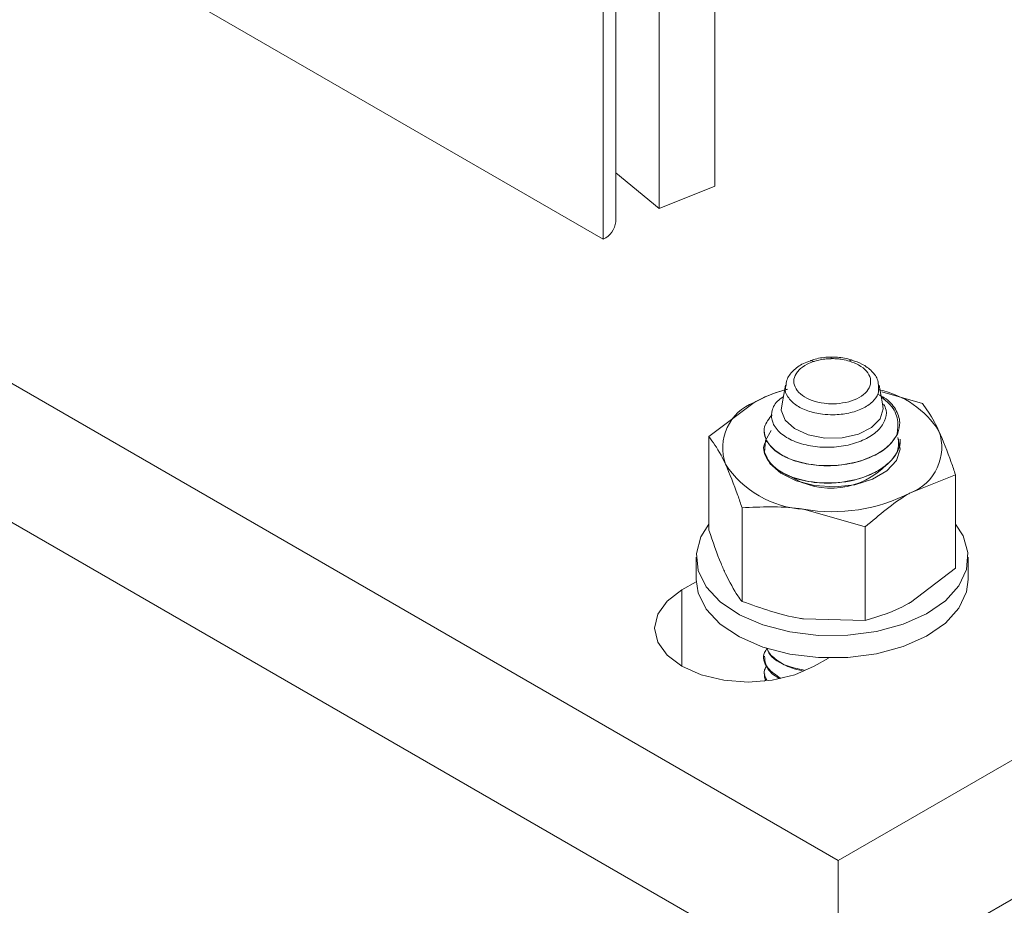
# Model space of a CAD drawing. Header units: millimetres. Extents: x 219 to 1654, y -143 to 1232.
# Tile 5 of 36: x 520 to 578, y 55 to 107. Entities that reach past the tile are written whole.
import ezdxf

# ---------------------------------------------------------------- set-up
doc = ezdxf.new("R2010")
doc.units = ezdxf.units.MM

msp = doc.modelspace()

# ---------------------------------------------------------------- linework, layer by layer
at = {"color": 7, "linetype": 'Continuous', "lineweight": 15}
for p, q in [((554.226, 94.307), (554.226, 321.128)), ((554.958, 95.327), (554.958, 321.289)), ((560.788, 260.732), (560.788, 97.424)), ((557.512, 259.408), (557.512, 96.1)), ((568.05, 57.752), (461.984, 118.983)), ((674.116, 118.983), (568.05, 57.752)), ((554.226, 94.307), (524.527, 111.452)), ((568.05, 49.587), (461.984, 110.817)), ((674.116, 110.817), (568.05, 49.587)), ((557.512, 96.1), (554.958, 98.205)), ((557.512, 96.1), (560.788, 97.424)), ((564.945, 85.723), (564.742, 84.622)), ((570.649, 84.625), (570.448, 85.72)), ((570.623, 85.333), (573.003, 84.631)), ((560.446, 82.689), (563.1, 84.695)), ((563.696, 83.044), (563.696, 83.035)), ((560.446, 77.186), (560.446, 82.689)), ((571.696, 82.525), (571.696, 82.533)), ((574.946, 80.446), (572.292, 79.388)), ((574.946, 74.944), (574.946, 80.446)), ((562.389, 73.001), (562.389, 78.504)), ((569.639, 77.382), (566.014, 78.417)), ((569.639, 71.88), (569.639, 77.382)), ((559.696, 75.591), (559.696, 74.285)), ((575.696, 74.285), (575.696, 75.591)), ((574.946, 74.944), (572.292, 72.938)), ((558.857, 73.672), (559.699, 74.158)), ((569.639, 71.88), (566.014, 71.966)), ((563.696, 69.775), (563.696, 69.767)), ((567.477, 69.668), (566.636, 69.182)), ((563.695, 68.3), (563.791, 68.355)), ((563.696, 68.754), (563.696, 68.746)), ((568.05, 57.752), (568.05, 49.587))]:
    msp.add_line(p, q, dxfattribs=at)
at = {"color": 8, "linetype": 'Continuous', "lineweight": 15}
msp.add_line((558.857, 73.672), (558.857, 69.182), dxfattribs=at)
at = {"color": 7, "linetype": 'Continuous', "lineweight": 15, "flags": 128}
for points in [[(570.649, 84.624), (570.696, 84.32), (570.521, 83.736), (570.015, 83.22), (569.237, 82.833), (568.279, 82.62), (567.252, 82.606), (566.278, 82.793), (565.469, 83.159), (564.922, 83.66), (564.699, 84.239), (564.742, 84.622)], [(564.103, 83.056), (563.766, 82.471), (563.721, 81.783), (564.03, 81.118), (564.664, 80.535), (565.568, 80.086), (566.661, 79.811), (567.846, 79.734), (569.017, 79.862), (570.071, 80.184), (570.915, 80.67), (571.472, 81.279), (571.693, 81.955), (571.56, 82.639), (571.56, 82.639)], [(560.446, 77.544), (559.973, 76.795), (559.705, 75.808), (559.811, 74.812), (560.285, 73.851), (561.107, 72.972), (562.236, 72.216), (563.62, 71.617), (565.195, 71.204), (566.887, 70.996), (568.617, 71.003), (570.304, 71.225), (571.869, 71.651)], [(571.869, 71.651), (573.239, 72.261), (574.349, 73.026), (575.149, 73.912), (575.6, 74.876), (575.681, 75.874), (575.389, 76.858), (574.946, 77.544)], [(559.696, 74.285), (559.811, 73.505), (560.285, 72.545), (561.107, 71.666), (562.236, 70.909), (563.62, 70.311), (565.195, 69.898), (566.887, 69.69), (568.617, 69.697), (570.304, 69.918), (571.869, 70.344)], [(571.869, 70.344), (573.239, 70.954), (574.349, 71.72), (575.149, 72.605), (575.6, 73.57), (575.696, 74.285)], [(566.636, 69.182), (565.496, 68.677), (564.17, 68.36), (562.746, 68.252), (561.323, 68.36), (559.996, 68.677), (558.857, 69.182), (557.983, 69.84), (557.434, 70.605), (557.246, 71.427), (557.434, 72.249), (557.983, 73.015), (558.857, 73.672)]]:
    msp.add_lwpolyline(points, dxfattribs=at)
at = {"color": 7, "linetype": 'Continuous', "lineweight": 15}
for centre, radius, start, end in [((553.708, 95.451), 1.256, 294.33262, 354.34753), ((566.942, 77.859), 7.842, 103.986, 119.33615), ((569.345, 80.064), 5.489, 32.49949, 78.34938), ((564.112, 82.023), 2.858, 110.74185, 199.46147), ((570.05, 83.607), 1.665, 330.29761, 334.53976), ((571.28, 82.061), 2.858, 290.74219, 19.46073), ((566.369, 84.34), 5.934, 213.43842, 266.56696), ((567.629, 84.208), 4.546, 237.81533, 316.30848), ((567.707, 88.25), 9.978, 260.22873, 297.35726)]:
    msp.add_arc(centre, radius, start, end, dxfattribs=at)
for points, knots in [([(566.424, 87.154), (566.279, 87.102), (565.88, 86.96), (565.377, 86.586), (565.009, 86.108), (564.984, 85.766), (564.974, 85.637)], [0, 0, 0, 0, 0.185136, 0.507509, 0.813886, 1, 1, 1, 1]), ([(566.587, 87.099), (566.461, 87.051), (566.117, 86.919), (565.776, 86.666), (565.507, 86.324), (565.392, 85.946), (565.522, 85.493), (565.904, 85.092), (566.491, 84.792), (567.141, 84.641), (567.824, 84.604), (568.505, 84.679), (569.168, 84.903), (569.668, 85.242), (569.95, 85.659), (569.981, 86.113), (569.749, 86.549), (569.309, 86.908), (568.9, 87.058), (568.714, 87.127)], [0, 0, 0, 0, 0.037684, 0.102525, 0.134591, 0.199413, 0.264524, 0.329265, 0.39314, 0.456136, 0.500097, 0.562775, 0.625458, 0.688084, 0.751244, 0.815307, 0.880156, 0.945261, 1, 1, 1, 1]), ([(566.424, 87.156), (566.437, 87.162), (566.472, 87.176), (566.527, 87.149), (566.569, 87.116), (566.582, 87.104), (566.587, 87.099)], [0, 0, 0, 0, 0.292951, 0.776954, 0.915325, 1, 1, 1, 1]), ([(567.629, 87.364), (567.565, 87.363), (567.211, 87.36), (566.787, 87.29), (566.482, 87.181), (566.427, 87.161)], [0, 0, 0, 0, 0.153068, 0.847169, 1, 1, 1, 1]), ([(567.636, 87.275), (567.54, 87.272), (567.319, 87.265), (566.99, 87.216), (566.74, 87.152), (566.614, 87.108), (566.587, 87.099)], [0, 0, 0, 0, 0.261193, 0.600224, 0.914306, 1, 1, 1, 1]), ([(568.857, 87.192), (568.777, 87.218), (568.446, 87.321), (568.013, 87.375), (567.681, 87.366), (567.629, 87.364)], [0, 0, 0, 0, 0.214785, 0.8777, 1, 1, 1, 1]), ([(567.636, 87.275), (567.636, 87.28), (567.635, 87.293), (567.633, 87.331), (567.631, 87.367), (567.629, 87.361), (567.629, 87.36)], [0, 0, 0, 0, 0.094379, 0.220003, 0.773396, 1, 1, 1, 1]), ([(568.714, 87.127), (568.578, 87.164), (568.35, 87.228), (568.001, 87.269), (567.777, 87.278), (567.656, 87.275), (567.636, 87.275)], [0, 0, 0, 0, 0.401299, 0.674871, 0.948409, 1, 1, 1, 1]), ([(568.858, 87.19), (568.848, 87.194), (568.817, 87.207), (568.769, 87.178), (568.731, 87.144), (568.718, 87.132), (568.714, 87.127)], [0, 0, 0, 0, 0.256858, 0.765003, 0.911795, 1, 1, 1, 1]), ([(570.413, 85.61), (570.409, 85.741), (570.397, 86.081), (570.039, 86.557), (569.517, 86.964), (569.059, 87.117), (568.856, 87.185)], [0, 0, 0, 0, 0.177724, 0.462418, 0.76182, 1, 1, 1, 1]), ([(563.1, 84.695), (563.163, 84.731), (563.825, 85.11), (564.474, 85.307), (565.062, 85.486)], [0, 0, 0, 0, 0.09501, 1, 1, 1, 1]), ([(570.397, 85.169), (570.52, 85.108), (570.983, 84.881), (571.463, 84.305), (571.738, 83.575), (571.61, 83.101), (571.553, 82.891)], [0, 0, 0, 0, 0.11383, 0.426847, 0.745237, 1, 1, 1, 1]), ([(570.721, 84.597), (570.778, 84.484), (570.939, 84.165), (570.817, 83.604), (570.39, 82.994), (569.628, 82.496), (568.64, 82.158), (567.52, 82.027), (566.39, 82.111), (565.378, 82.405), (564.601, 82.883), (564.143, 83.483), (564.091, 84.141), (564.324, 84.691), (564.694, 84.95), (564.819, 85.037)], [0, 0, 0, 0, 0.0424732, 0.1197182, 0.1991315, 0.2788552, 0.359786, 0.4419743, 0.5244575, 0.6090939, 0.6936867, 0.7802275, 0.8672976, 0.955369, 1, 1, 1, 1]), ([(571.496, 82.782), (571.54, 83.079), (571.629, 83.68), (571.262, 84.479), (570.767, 84.874), (570.575, 85.026)], [0, 0, 0, 0, 0.375733, 0.758704, 1, 1, 1, 1]), ([(573.975, 83.013), (573.886, 83.196), (573.558, 83.878), (573.238, 84.313), (573.003, 84.631)], [0, 0, 0, 0, 0.268633, 1, 1, 1, 1]), ([(571.496, 82.782), (571.398, 82.628), (571.092, 82.148), (570.107, 81.473), (568.505, 80.994), (566.642, 80.942), (564.877, 81.398), (563.812, 82.278), (563.564, 83.232), (563.975, 83.747), (564.162, 83.981)], [0, 0, 0, 0, 0.0609264, 0.1908404, 0.3229376, 0.4527715, 0.6074458, 0.7612501, 0.8914161, 1, 1, 1, 1]), ([(563.701, 83.036), (563.723, 82.858), (563.774, 82.45), (564.255, 81.885), (565.036, 81.406), (566.03, 81.085), (567.136, 80.951), (568.336, 81.002), (569.473, 81.254), (570.43, 81.689), (571.163, 82.232), (571.417, 82.661), (571.553, 82.891)], [0, 0, 0, 0, 0.086503, 0.198101, 0.297903, 0.39722, 0.503278, 0.594302, 0.708291, 0.808946, 0.897367, 1, 1, 1, 1]), ([(574.946, 80.446), (574.864, 80.693), (574.548, 81.653), (574.219, 82.434), (573.975, 83.013)], [0, 0, 0, 0, 0.2575547, 1, 1, 1, 1]), ([(561.418, 81.07), (561.329, 81.254), (561.001, 81.936), (560.681, 82.371), (560.446, 82.689)], [0, 0, 0, 0, 0.268633, 1, 1, 1, 1]), ([(571.587, 82.538), (571.596, 82.274), (571.612, 81.844), (571.063, 81.131), (570.118, 80.451), (568.502, 79.974), (566.644, 79.921), (564.869, 80.378), (563.84, 81.254), (563.553, 82.035), (563.803, 82.392), (563.854, 82.465)], [0, 0, 0, 0, 0.094698, 0.154338, 0.281509, 0.410818, 0.537911, 0.689321, 0.839878, 0.967296, 1, 1, 1, 1]), ([(563.768, 81.631), (563.782, 81.587), (563.842, 81.396), (564.12, 81.009), (564.565, 80.664), (564.957, 80.463), (565.073, 80.41), (565.12, 80.389), (565.13, 80.385), (565.132, 80.384), (565.132, 80.384), (565.132, 80.384), (565.132, 80.384), (565.132, 80.384), (565.133, 80.384), (565.133, 80.384), (565.135, 80.383), (565.142, 80.38), (565.241, 80.338), (565.74, 80.146), (566.674, 79.954), (567.858, 79.944), (569.005, 80.105), (570.017, 80.445), (570.711, 80.87), (571.143, 81.246), (571.515, 81.71), (571.701, 82.175), (571.689, 82.478), (571.687, 82.525)], [0, 0, 0, 0, 0.021426, 0.091835, 0.19511, 0.219314, 0.231418, 0.234444, 0.234822, 0.234917, 0.234941, 0.234952, 0.234954, 0.234955, 0.234966, 0.235009, 0.235181, 0.23555, 0.237305, 0.267647, 0.394322, 0.489062, 0.565727, 0.687733, 0.769894, 0.808805, 0.874876, 0.980679, 1, 1, 1, 1]), ([(562.389, 78.504), (562.307, 78.751), (561.991, 79.711), (561.662, 80.491), (561.418, 81.07)], [0, 0, 0, 0, 0.2575506, 1, 1, 1, 1]), ([(572.292, 79.388), (572.229, 79.352), (571.333, 78.827), (570.455, 78.079), (569.639, 77.382)], [0, 0, 0, 0, 0.070216, 1, 1, 1, 1]), ([(566.014, 78.417), (565.928, 78.43), (564.704, 78.613), (563.504, 78.556), (562.389, 78.504)], [0, 0, 0, 0, 0.070217, 1, 1, 1, 1]), ([(561.418, 74.62), (561.329, 74.817), (561.001, 75.552), (560.681, 76.496), (560.446, 77.186)], [0, 0, 0, 0, 0.268633, 1, 1, 1, 1]), ([(562.389, 73.001), (562.307, 73.105), (561.991, 73.51), (561.662, 74.147), (561.418, 74.62)], [0, 0, 0, 0, 0.2575506, 1, 1, 1, 1]), ([(566.014, 71.966), (565.928, 71.98), (564.704, 72.176), (563.504, 72.604), (562.389, 73.001)], [0, 0, 0, 0, 0.070217, 1, 1, 1, 1]), ([(572.292, 72.938), (572.229, 72.902), (571.333, 72.391), (570.455, 72.126), (569.639, 71.88)], [0, 0, 0, 0, 0.070216, 1, 1, 1, 1]), ([(564.672, 68.469), (564.384, 68.665), (563.749, 69.096), (563.557, 69.797), (563.812, 70.16), (563.869, 70.24)], [0, 0, 0, 0, 0.392426, 0.865508, 1, 1, 1, 1]), ([(563.869, 70.24), (563.892, 70.17), (563.984, 69.898), (564.476, 69.492), (565.162, 69.096), (565.727, 68.969), (565.948, 68.919)], [0, 0, 0, 0, 0.116611, 0.453362, 0.786184, 1, 1, 1, 1]), ([(566.044, 68.956), (565.683, 69.031), (564.71, 69.233), (563.95, 69.802), (563.883, 70.205), (563.876, 70.252)], [0, 0, 0, 0, 0.343111, 0.924097, 1, 1, 1, 1]), ([(563.715, 69.768), (563.728, 69.611), (563.761, 69.22), (564.085, 68.756), (564.481, 68.522), (564.586, 68.46)], [0, 0, 0, 0, 0.328451, 0.821809, 1, 1, 1, 1]), ([(563.841, 68.38), (563.744, 68.582), (563.607, 68.867), (563.804, 69.131), (563.862, 69.208)], [0, 0, 0, 0, 0.708756, 1, 1, 1, 1]), ([(563.734, 68.746), (563.715, 68.653), (563.688, 68.525), (563.762, 68.406), (563.782, 68.373)], [0, 0, 0, 0, 0.7251483, 1, 1, 1, 1])]:
    msp.add_open_spline(points, degree=3, knots=knots, dxfattribs=at)
at = {"color": 8, "linetype": 'Continuous', "lineweight": 15}
msp.add_open_spline([(570.424, 85.627), (570.429, 85.492), (570.44, 85.179), (570.097, 84.721), (569.495, 84.316), (568.682, 84.047), (567.852, 83.957), (567.017, 84.001), (566.226, 84.181), (565.503, 84.54), (565.061, 85.018), (564.883, 85.406), (564.95, 85.607), (564.957, 85.629)], degree=3, knots=[0, 0, 0, 0, 0.079301, 0.183023, 0.286093, 0.389387, 0.492627, 0.565022, 0.668835, 0.774012, 0.880389, 0.987145, 1, 1, 1, 1], dxfattribs=at)

doc.saveas('drawing.dxf')
